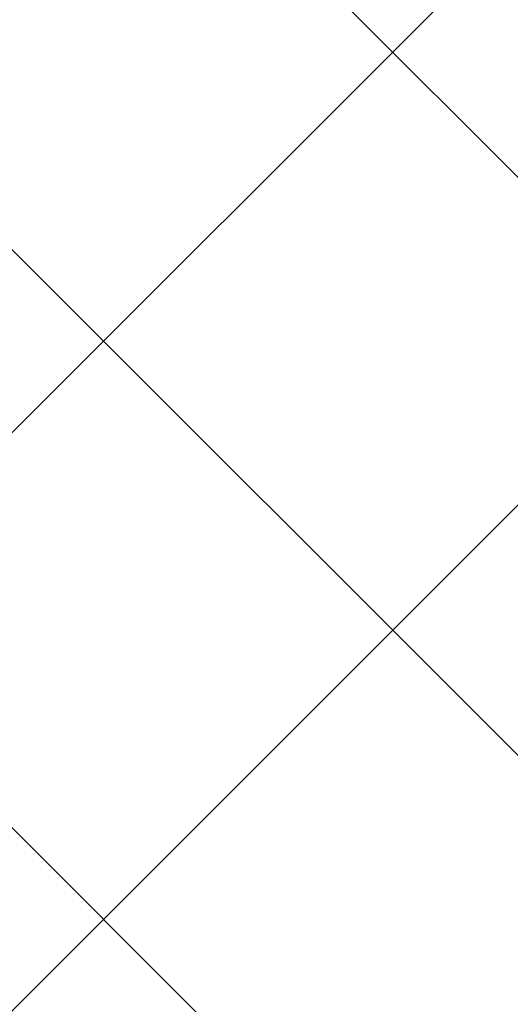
# Model space of a CAD drawing. Header units: millimetres. Extents: x -1753 to 37187, y -1972 to 14840.
# Tile 34 of 128: x 1717 to 2016, y 7373 to 7975. Entities that reach past the tile are written whole.
import ezdxf
from ezdxf.enums import TextEntityAlignment as Align

# ---------------------------------------------------------------- set-up
doc = ezdxf.new("R2010")
doc.units = ezdxf.units.MM
doc.header["$LTSCALE"] = 2
doc.header["$MEASUREMENT"] = 0
doc.linetypes.add('DASHED', pattern=[0.75, 0.5, -0.25])
doc.linetypes.add('HIDDEN', pattern=[0.375, 0.25, -0.125])
doc.layers.add('FIRE-SPKLR-EQP', color=1, linetype='Continuous', true_color=0xff0000)
doc.layers.add('FIRE-SPKLR-EQP-MPA-12SM-C', color=3, linetype='HIDDEN', true_color=0x00ff00)
doc.layers.add('GREY SCALE', color=9, linetype='Continuous', lineweight=0, true_color=0x808080)
doc.styles.get("Standard").update_dxf_attribs({"font": 'times.ttf'})

# ---------------------------------------------------------------- blocks, each defined once
blk = doc.blocks.new('SPKLR-EQP-PENDENT-68C')
at = {"layer": 'FIRE-SPKLR-EQP-MPA-12SM-C', "linetype": 'DASHED'}
blk.add_circle((0, 0), 2450, dxfattribs=at)
blk = doc.blocks.new('RCP LAYOUT')
at = {"layer": 'GREY SCALE', "lineweight": -3}
for p, q in [((200, 6210.41), (7369.59, 13380)), ((200, 5856.85), (7723.15, 13380)), ((5979.49, 3920), (200, 9699.49)), ((5625.94, 3920), (200, 9345.94)), ((5272.39, 3920), (200, 8992.39))]:
    blk.add_line(p, q, dxfattribs=at)
for tag, p in [('EXIT', (2198, 13730)), ('EXIT', (15225, 13730)), ('E', (15529.99, 8869.99)), ('E', (15529.99, 7669.99)), ('E', (15529.99, 5869.99)), ('E', (15529.99, 4669.96)), ('EXIT', (13114.86, 3718.64)), ('E', (11657, 3149.92)), ('E', (13457, 3149.92)), ('E', (15257.01, 3149.72)), ('E', (16457.43, 3149.81)), ('EXIT', (15988.31, 2270)), ('E', (1505, 1600)), ('E', (2705, 1600)), ('E', (3905, 1600)), ('E', (5105, 1600)), ('E', (6305, 1600)), ('E', (7505, 1600)), ('E', (8705, 1600)), ('E', (11657, 1349.95)), ('E', (13557, 1350)), ('E', (14757, 1350)), ('EXIT', (6723.48, 950))]:
    blk.add_attdef(tag, text='', height=100, dxfattribs=at).set_placement(p, align=Align.MIDDLE_CENTER)
blk.add_attdef('E', text='', height=100, rotation=44.91466, dxfattribs=at).set_placement((13564.52, 5892.8), align=Align.MIDDLE_CENTER)

msp = doc.modelspace()

# ---------------------------------------------------------------- block references
at = {"layer": 'FIRE-SPKLR-EQP'}
for p in [(1700, 9330), (1700, 6330)]:
    msp.add_blockref('SPKLR-EQP-PENDENT-68C', p, dxfattribs=at)
at = {"layer": 'GREY SCALE', "lineweight": -3}
msp.add_blockref('RCP LAYOUT', (0, 0), dxfattribs=at)

doc.saveas('drawing.dxf')
